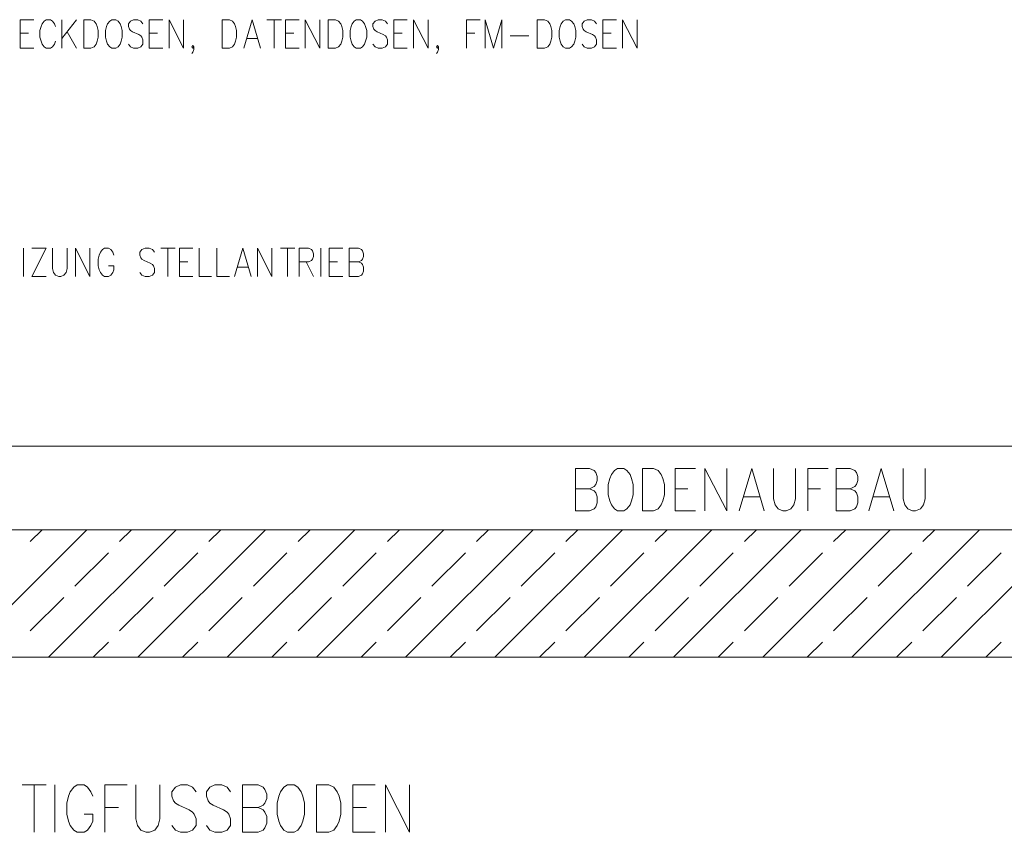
# Model space of a CAD drawing. Extents: x -321 to 526, y -52 to 542.
# Tile 44 of 56: x 413 to 463, y 172 to 213. Entities that reach past the tile are written whole.
import ezdxf

# ---------------------------------------------------------------- set-up
doc = ezdxf.new("R2010")
doc.units = 0
doc.layers.add('E_Montagehöhe', color=7, linetype='Continuous', lineweight=18)
doc.layers.add('X_Geometrie', color=3, linetype='Continuous', lineweight=50, true_color=0x00ff00)

# ---------------------------------------------------------------- blocks, each defined once
blk = doc.blocks.new('Blockreferenz-A07MYS7GRK', base_point=(352.508, 172.211))
at = {"layer": 'E_Montagehöhe', "lineweight": 13}
for p, q in [((413.399, 211.544), (413.399, 212.968)), ((413.399, 212.968), (414.077, 212.968)), ((414.494, 212.764), (414.442, 212.629)), ((414.598, 212.9), (414.494, 212.764)), ((414.703, 212.968), (414.598, 212.9)), ((414.911, 212.968), (414.703, 212.968)), ((415.016, 212.9), (414.911, 212.968)), ((415.12, 212.764), (415.016, 212.9)), ((415.172, 212.629), (415.12, 212.764)), ((415.485, 211.544), (415.485, 212.968)), ((416.215, 212.968), (415.485, 212.019)), ((416.58, 211.544), (416.58, 212.968)), ((416.58, 212.968), (416.945, 212.968)), ((416.945, 212.968), (417.102, 212.9)), ((417.102, 212.9), (417.206, 212.764)), ((417.206, 212.764), (417.258, 212.629)), ((417.78, 212.764), (417.728, 212.629)), ((417.884, 212.9), (417.78, 212.764)), ((417.989, 212.968), (417.884, 212.9)), ((418.197, 212.968), (417.989, 212.968)), ((418.301, 212.9), (418.197, 212.968)), ((418.406, 212.764), (418.301, 212.9)), ((418.458, 212.629), (418.406, 212.764)), ((418.927, 212.9), (418.823, 212.764)), ((418.823, 212.764), (418.823, 212.629)), ((419.084, 212.968), (418.927, 212.9)), ((419.292, 212.968), (419.084, 212.968)), ((419.449, 212.9), (419.292, 212.968)), ((419.553, 212.764), (419.449, 212.9)), ((419.866, 211.544), (419.866, 212.968)), ((419.866, 212.968), (420.544, 212.968)), ((420.857, 211.544), (420.857, 212.968)), ((420.857, 212.968), (421.587, 211.544)), ((421.587, 211.544), (421.587, 212.968)), ((423.517, 211.544), (423.517, 212.968)), ((423.517, 212.968), (423.882, 212.968)), ((423.882, 212.968), (424.038, 212.9)), ((424.038, 212.9), (424.143, 212.764)), ((424.143, 212.764), (424.195, 212.629)), ((424.612, 211.544), (425.029, 212.968)), ((425.029, 212.968), (425.447, 211.544)), ((425.76, 212.968), (426.49, 212.968)), ((426.125, 212.968), (426.125, 211.544)), ((426.698, 211.544), (426.698, 212.968)), ((426.698, 212.968), (427.376, 212.968)), ((427.689, 211.544), (427.689, 212.968)), ((427.689, 212.968), (428.419, 211.544)), ((428.419, 211.544), (428.419, 212.968)), ((428.837, 211.544), (428.837, 212.968)), ((428.837, 212.968), (429.202, 212.968)), ((429.202, 212.968), (429.358, 212.9)), ((429.358, 212.9), (429.463, 212.764)), ((429.463, 212.764), (429.515, 212.629)), ((430.036, 212.764), (429.984, 212.629)), ((430.141, 212.9), (430.036, 212.764)), ((430.245, 212.968), (430.141, 212.9)), ((430.454, 212.968), (430.245, 212.968)), ((430.558, 212.9), (430.454, 212.968)), ((430.662, 212.764), (430.558, 212.9)), ((430.714, 212.629), (430.662, 212.764)), ((431.184, 212.9), (431.079, 212.764)), ((431.079, 212.764), (431.079, 212.629)), ((431.34, 212.968), (431.184, 212.9)), ((431.549, 212.968), (431.34, 212.968)), ((431.705, 212.9), (431.549, 212.968)), ((431.81, 212.764), (431.705, 212.9)), ((432.122, 211.544), (432.122, 212.968)), ((432.122, 212.968), (432.8, 212.968)), ((433.113, 211.544), (433.113, 212.968)), ((433.113, 212.968), (433.844, 211.544)), ((433.844, 211.544), (433.844, 212.968)), ((435.773, 211.544), (435.773, 212.968)), ((435.773, 212.968), (436.451, 212.968)), ((436.712, 211.544), (436.712, 212.968)), ((436.712, 212.968), (437.129, 211.544)), ((437.129, 211.544), (437.547, 212.968)), ((437.547, 212.968), (437.547, 211.544)), ((439.32, 211.544), (439.32, 212.968)), ((439.32, 212.968), (439.685, 212.968)), ((439.685, 212.968), (439.841, 212.9)), ((439.841, 212.9), (439.946, 212.764)), ((439.946, 212.764), (439.998, 212.629)), ((440.519, 212.764), (440.467, 212.629)), ((440.624, 212.9), (440.519, 212.764)), ((440.728, 212.968), (440.624, 212.9)), ((440.937, 212.968), (440.728, 212.968)), ((441.041, 212.9), (440.937, 212.968)), ((441.145, 212.764), (441.041, 212.9)), ((441.197, 212.629), (441.145, 212.764)), ((441.667, 212.9), (441.563, 212.764)), ((441.563, 212.764), (441.563, 212.629)), ((441.823, 212.968), (441.667, 212.9)), ((442.032, 212.968), (441.823, 212.968)), ((442.188, 212.9), (442.032, 212.968)), ((442.293, 212.764), (442.188, 212.9)), ((442.606, 211.544), (442.606, 212.968)), ((442.606, 212.968), (443.284, 212.968)), ((443.597, 211.544), (443.597, 212.968)), ((443.597, 212.968), (444.327, 211.544)), ((444.327, 211.544), (444.327, 212.968)), ((413.399, 212.29), (413.816, 212.29)), ((414.442, 212.629), (414.39, 212.425)), ((414.39, 212.425), (414.39, 212.086)), ((415.746, 212.358), (416.215, 211.544)), ((417.258, 212.629), (417.311, 212.425)), ((417.311, 212.425), (417.311, 212.086)), ((417.728, 212.629), (417.676, 212.425)), ((417.676, 212.425), (417.676, 212.086)), ((418.51, 212.425), (418.458, 212.629)), ((418.51, 212.086), (418.51, 212.425)), ((418.823, 212.629), (418.875, 212.493)), ((418.875, 212.493), (418.927, 212.425)), ((418.927, 212.425), (419.032, 212.358)), ((419.032, 212.358), (419.345, 212.222)), ((419.866, 212.29), (420.283, 212.29)), ((424.195, 212.629), (424.247, 212.425)), ((424.247, 212.425), (424.247, 212.086)), ((426.698, 212.29), (427.116, 212.29)), ((429.515, 212.629), (429.567, 212.425)), ((429.567, 212.425), (429.567, 212.086)), ((429.984, 212.629), (429.932, 212.425)), ((429.932, 212.425), (429.932, 212.086)), ((430.766, 212.425), (430.714, 212.629)), ((430.766, 212.086), (430.766, 212.425)), ((431.079, 212.629), (431.132, 212.493)), ((431.132, 212.493), (431.184, 212.425)), ((431.184, 212.425), (431.288, 212.358)), ((431.288, 212.358), (431.601, 212.222)), ((432.122, 212.29), (432.54, 212.29)), ((435.773, 212.29), (436.191, 212.29)), ((439.998, 212.629), (440.05, 212.425)), ((440.05, 212.425), (440.05, 212.086)), ((440.467, 212.629), (440.415, 212.425)), ((440.415, 212.425), (440.415, 212.086)), ((441.25, 212.425), (441.197, 212.629)), ((441.25, 212.086), (441.25, 212.425)), ((441.563, 212.629), (441.615, 212.493)), ((441.615, 212.493), (441.667, 212.425)), ((441.667, 212.425), (441.771, 212.358)), ((441.771, 212.358), (442.084, 212.222)), ((442.606, 212.29), (443.023, 212.29)), ((414.39, 212.086), (414.442, 211.883)), ((414.442, 211.883), (414.494, 211.747)), ((414.494, 211.747), (414.598, 211.612)), ((415.016, 211.612), (415.12, 211.747)), ((415.12, 211.747), (415.172, 211.883)), ((417.206, 211.747), (417.102, 211.612)), ((417.258, 211.883), (417.206, 211.747)), ((417.311, 212.086), (417.258, 211.883)), ((417.676, 212.086), (417.728, 211.883)), ((417.728, 211.883), (417.78, 211.747)), ((417.78, 211.747), (417.884, 211.612)), ((418.301, 211.612), (418.406, 211.747)), ((418.406, 211.747), (418.458, 211.883)), ((418.458, 211.883), (418.51, 212.086)), ((418.927, 211.612), (418.823, 211.747)), ((419.345, 212.222), (419.449, 212.154)), ((419.449, 212.154), (419.501, 212.086)), ((419.553, 211.747), (419.449, 211.612)), ((419.501, 212.086), (419.553, 211.951)), ((419.553, 211.951), (419.553, 211.747)), ((424.143, 211.747), (424.038, 211.612)), ((424.195, 211.883), (424.143, 211.747)), ((424.247, 212.086), (424.195, 211.883)), ((424.769, 212.019), (425.29, 212.019)), ((429.463, 211.747), (429.358, 211.612)), ((429.515, 211.883), (429.463, 211.747)), ((429.567, 212.086), (429.515, 211.883)), ((429.932, 212.086), (429.984, 211.883)), ((429.984, 211.883), (430.036, 211.747)), ((430.036, 211.747), (430.141, 211.612)), ((430.558, 211.612), (430.662, 211.747)), ((430.662, 211.747), (430.714, 211.883)), ((430.714, 211.883), (430.766, 212.086)), ((431.184, 211.612), (431.079, 211.747)), ((431.601, 212.222), (431.705, 212.154)), ((431.705, 212.154), (431.757, 212.086)), ((431.81, 211.747), (431.705, 211.612)), ((431.757, 212.086), (431.81, 211.951)), ((431.81, 211.951), (431.81, 211.747)), ((437.964, 212.154), (438.903, 212.154)), ((439.946, 211.747), (439.841, 211.612)), ((439.998, 211.883), (439.946, 211.747)), ((440.05, 212.086), (439.998, 211.883)), ((440.415, 212.086), (440.467, 211.883)), ((440.467, 211.883), (440.519, 211.747)), ((440.519, 211.747), (440.624, 211.612)), ((441.041, 211.612), (441.145, 211.747)), ((441.145, 211.747), (441.197, 211.883)), ((441.197, 211.883), (441.25, 212.086)), ((441.667, 211.612), (441.563, 211.747)), ((442.084, 212.222), (442.188, 212.154)), ((442.188, 212.154), (442.241, 212.086)), ((442.293, 211.747), (442.188, 211.612)), ((442.241, 212.086), (442.293, 211.951)), ((442.293, 211.951), (442.293, 211.747)), ((413.399, 211.544), (414.077, 211.544)), ((414.598, 211.612), (414.703, 211.544)), ((414.703, 211.544), (414.911, 211.544)), ((414.911, 211.544), (415.016, 211.612)), ((416.945, 211.544), (416.58, 211.544)), ((417.102, 211.612), (416.945, 211.544)), ((417.884, 211.612), (417.989, 211.544)), ((417.989, 211.544), (418.197, 211.544)), ((418.197, 211.544), (418.301, 211.612)), ((419.084, 211.544), (418.927, 211.612)), ((419.292, 211.544), (419.084, 211.544)), ((419.449, 211.612), (419.292, 211.544)), ((419.866, 211.544), (420.544, 211.544)), ((422.004, 211.612), (422.057, 211.68)), ((422.057, 211.544), (422.004, 211.612)), ((422.057, 211.341), (422.004, 211.273)), ((422.057, 211.68), (422.109, 211.612)), ((422.109, 211.612), (422.057, 211.544)), ((422.109, 211.476), (422.057, 211.341)), ((422.109, 211.612), (422.109, 211.476)), ((423.882, 211.544), (423.517, 211.544)), ((424.038, 211.612), (423.882, 211.544)), ((426.698, 211.544), (427.376, 211.544)), ((429.202, 211.544), (428.837, 211.544)), ((429.358, 211.612), (429.202, 211.544)), ((430.141, 211.612), (430.245, 211.544)), ((430.245, 211.544), (430.454, 211.544)), ((430.454, 211.544), (430.558, 211.612)), ((431.34, 211.544), (431.184, 211.612)), ((431.549, 211.544), (431.34, 211.544)), ((431.705, 211.612), (431.549, 211.544)), ((432.122, 211.544), (432.8, 211.544)), ((434.261, 211.612), (434.313, 211.68)), ((434.313, 211.544), (434.261, 211.612)), ((434.313, 211.341), (434.261, 211.273)), ((434.313, 211.68), (434.365, 211.612)), ((434.365, 211.612), (434.313, 211.544)), ((434.365, 211.476), (434.313, 211.341)), ((434.365, 211.612), (434.365, 211.476)), ((439.685, 211.544), (439.32, 211.544)), ((439.841, 211.612), (439.685, 211.544)), ((440.624, 211.612), (440.728, 211.544)), ((440.728, 211.544), (440.937, 211.544)), ((440.937, 211.544), (441.041, 211.612)), ((441.823, 211.544), (441.667, 211.612)), ((442.032, 211.544), (441.823, 211.544)), ((442.188, 211.612), (442.032, 211.544)), ((442.606, 211.544), (443.284, 211.544)), ((413.555, 200.079), (413.555, 201.503)), ((413.973, 201.503), (414.703, 201.503)), ((414.703, 201.503), (413.973, 200.079)), ((415.016, 201.503), (415.016, 200.486)), ((415.746, 200.486), (415.746, 201.503)), ((416.163, 200.079), (416.163, 201.503)), ((416.163, 201.503), (416.893, 200.079)), ((416.893, 200.079), (416.893, 201.503)), ((417.519, 201.435), (417.415, 201.3)), ((417.623, 201.503), (417.519, 201.435)), ((417.832, 201.503), (417.623, 201.503)), ((417.936, 201.435), (417.832, 201.503)), ((418.041, 201.3), (417.936, 201.435)), ((419.501, 201.435), (419.397, 201.3)), ((419.657, 201.503), (419.501, 201.435)), ((419.866, 201.503), (419.657, 201.503)), ((420.023, 201.435), (419.866, 201.503)), ((420.127, 201.3), (420.023, 201.435)), ((420.44, 201.503), (421.17, 201.503)), ((420.805, 201.503), (420.805, 200.079)), ((421.379, 200.079), (421.379, 201.503)), ((421.379, 201.503), (422.057, 201.503)), ((422.37, 201.503), (422.37, 200.079)), ((423.256, 201.503), (423.256, 200.079)), ((424.143, 200.079), (424.56, 201.503)), ((424.56, 201.503), (424.977, 200.079)), ((425.29, 200.079), (425.29, 201.503)), ((425.29, 201.503), (426.02, 200.079)), ((426.02, 200.079), (426.02, 201.503)), ((426.438, 201.503), (427.168, 201.503)), ((426.803, 201.503), (426.803, 200.079)), ((427.376, 200.079), (427.376, 201.503)), ((427.376, 201.503), (427.846, 201.503)), ((427.846, 201.503), (428.002, 201.435)), ((428.002, 201.435), (428.054, 201.367)), ((428.472, 200.079), (428.472, 201.503)), ((428.889, 200.079), (428.889, 201.503)), ((428.889, 201.503), (429.567, 201.503)), ((429.88, 200.079), (429.88, 201.503)), ((429.88, 201.503), (430.349, 201.503)), ((430.349, 201.503), (430.506, 201.435)), ((430.506, 201.435), (430.558, 201.367)), ((417.363, 201.164), (417.311, 200.961)), ((417.311, 200.961), (417.311, 200.622)), ((417.415, 201.3), (417.363, 201.164)), ((418.093, 201.164), (418.041, 201.3)), ((419.397, 201.3), (419.397, 201.164)), ((419.397, 201.164), (419.449, 201.028)), ((419.449, 201.028), (419.501, 200.961)), ((419.501, 200.961), (419.605, 200.893)), ((419.605, 200.893), (419.918, 200.757)), ((428.002, 200.893), (427.846, 200.825)), ((428.054, 200.961), (428.002, 200.893)), ((428.054, 201.367), (428.107, 201.232)), ((428.107, 201.096), (428.054, 200.961)), ((428.107, 201.232), (428.107, 201.096)), ((430.506, 200.893), (430.349, 200.825)), ((430.558, 200.961), (430.506, 200.893)), ((430.558, 201.367), (430.61, 201.232)), ((430.61, 201.096), (430.558, 200.961)), ((430.61, 201.232), (430.61, 201.096)), ((415.016, 200.486), (415.068, 200.283)), ((415.694, 200.283), (415.746, 200.486)), ((417.311, 200.622), (417.363, 200.418)), ((417.363, 200.418), (417.415, 200.283)), ((418.093, 200.622), (417.832, 200.622)), ((418.041, 200.283), (418.093, 200.418)), ((418.093, 200.418), (418.093, 200.622)), ((419.918, 200.757), (420.023, 200.689)), ((420.023, 200.689), (420.075, 200.622)), ((420.075, 200.622), (420.127, 200.486)), ((420.127, 200.486), (420.127, 200.283)), ((421.379, 200.825), (421.796, 200.825)), ((424.299, 200.554), (424.821, 200.554)), ((427.846, 200.825), (427.376, 200.825)), ((427.741, 200.825), (428.107, 200.079)), ((428.889, 200.825), (429.306, 200.825)), ((429.88, 200.825), (430.349, 200.825)), ((430.349, 200.825), (430.506, 200.757)), ((430.506, 200.757), (430.558, 200.689)), ((430.558, 200.689), (430.61, 200.554)), ((430.61, 200.554), (430.61, 200.35)), ((413.973, 200.079), (414.703, 200.079)), ((415.068, 200.283), (415.172, 200.147)), ((415.172, 200.147), (415.329, 200.079)), ((415.329, 200.079), (415.433, 200.079)), ((415.433, 200.079), (415.589, 200.147)), ((415.589, 200.147), (415.694, 200.283)), ((417.415, 200.283), (417.519, 200.147)), ((417.519, 200.147), (417.623, 200.079)), ((417.623, 200.079), (417.832, 200.079)), ((417.832, 200.079), (417.936, 200.147)), ((417.936, 200.147), (418.041, 200.283)), ((419.501, 200.147), (419.397, 200.283)), ((419.657, 200.079), (419.501, 200.147)), ((419.866, 200.079), (419.657, 200.079)), ((420.023, 200.147), (419.866, 200.079)), ((420.127, 200.283), (420.023, 200.147)), ((421.379, 200.079), (422.057, 200.079)), ((422.37, 200.079), (422.995, 200.079)), ((423.256, 200.079), (423.882, 200.079)), ((428.889, 200.079), (429.567, 200.079)), ((430.349, 200.079), (429.88, 200.079)), ((430.506, 200.147), (430.349, 200.079)), ((430.558, 200.215), (430.506, 200.147)), ((430.61, 200.35), (430.558, 200.215)), ((352.512, 191.572), (464.638, 191.572)), ((441.231, 188.327), (441.231, 190.463)), ((441.231, 190.463), (441.936, 190.463)), ((441.936, 190.463), (442.17, 190.362)), ((442.17, 190.362), (442.248, 190.26)), ((442.248, 190.26), (442.327, 190.056)), ((442.327, 190.056), (442.327, 189.853)), ((443.031, 190.158), (442.953, 189.955)), ((443.187, 190.362), (443.031, 190.158)), ((443.344, 190.463), (443.187, 190.362)), ((443.657, 190.463), (443.344, 190.463)), ((443.813, 190.362), (443.657, 190.463)), ((443.97, 190.158), (443.813, 190.362)), ((444.048, 189.955), (443.97, 190.158)), ((444.595, 188.327), (444.595, 190.463)), ((444.595, 190.463), (445.143, 190.463)), ((445.143, 190.463), (445.378, 190.362)), ((445.378, 190.362), (445.534, 190.158)), ((445.534, 190.158), (445.612, 189.955)), ((446.238, 188.327), (446.238, 190.463)), ((446.238, 190.463), (447.255, 190.463)), ((447.725, 188.327), (447.725, 190.463)), ((447.725, 190.463), (448.82, 188.327)), ((448.82, 188.327), (448.82, 190.463)), ((449.446, 188.327), (450.072, 190.463)), ((450.072, 190.463), (450.698, 188.327)), ((451.167, 190.463), (451.167, 188.938)), ((452.262, 188.938), (452.262, 190.463)), ((452.888, 188.327), (452.888, 190.463)), ((452.888, 190.463), (453.905, 190.463)), ((454.296, 188.327), (454.296, 190.463)), ((454.296, 190.463), (455, 190.463)), ((455, 190.463), (455.235, 190.362)), ((455.235, 190.362), (455.313, 190.26)), ((455.313, 190.26), (455.392, 190.056)), ((455.392, 190.056), (455.392, 189.853)), ((455.939, 188.327), (456.565, 190.463)), ((456.565, 190.463), (457.191, 188.327)), ((457.66, 190.463), (457.66, 188.938)), ((458.756, 188.938), (458.756, 190.463)), ((442.17, 189.548), (441.936, 189.446)), ((442.248, 189.65), (442.17, 189.548)), ((442.327, 189.853), (442.248, 189.65)), ((442.953, 189.955), (442.874, 189.65)), ((442.874, 189.65), (442.874, 189.141)), ((444.126, 189.65), (444.048, 189.955)), ((444.126, 189.141), (444.126, 189.65)), ((445.612, 189.955), (445.691, 189.65)), ((445.691, 189.65), (445.691, 189.141)), ((455.235, 189.548), (455, 189.446)), ((455.313, 189.65), (455.235, 189.548)), ((455.392, 189.853), (455.313, 189.65)), ((441.231, 189.446), (441.936, 189.446)), ((441.936, 189.446), (442.17, 189.345)), ((442.17, 189.345), (442.248, 189.243)), ((442.248, 189.243), (442.327, 189.039)), ((442.874, 189.141), (442.953, 188.836)), ((444.048, 188.836), (444.126, 189.141)), ((445.691, 189.141), (445.612, 188.836)), ((446.238, 189.446), (446.864, 189.446)), ((452.888, 189.446), (453.514, 189.446)), ((454.296, 189.446), (455, 189.446)), ((455, 189.446), (455.235, 189.345)), ((455.235, 189.345), (455.313, 189.243)), ((455.313, 189.243), (455.392, 189.039)), ((442.327, 188.734), (442.248, 188.531)), ((442.327, 189.039), (442.327, 188.734)), ((442.953, 188.836), (443.031, 188.633)), ((443.031, 188.633), (443.187, 188.429)), ((443.813, 188.429), (443.97, 188.633)), ((443.97, 188.633), (444.048, 188.836)), ((445.534, 188.633), (445.378, 188.429)), ((445.612, 188.836), (445.534, 188.633)), ((449.681, 189.039), (450.463, 189.039)), ((451.167, 188.938), (451.245, 188.633)), ((451.245, 188.633), (451.402, 188.429)), ((452.028, 188.429), (452.184, 188.633)), ((452.184, 188.633), (452.262, 188.938)), ((455.392, 188.734), (455.313, 188.531)), ((455.392, 189.039), (455.392, 188.734)), ((456.174, 189.039), (456.956, 189.039)), ((457.66, 188.938), (457.738, 188.633)), ((457.738, 188.633), (457.895, 188.429)), ((458.521, 188.429), (458.677, 188.633)), ((458.677, 188.633), (458.756, 188.938)), ((441.936, 188.327), (441.231, 188.327)), ((442.17, 188.429), (441.936, 188.327)), ((442.248, 188.531), (442.17, 188.429)), ((443.187, 188.429), (443.344, 188.327)), ((443.344, 188.327), (443.657, 188.327)), ((443.657, 188.327), (443.813, 188.429)), ((445.143, 188.327), (444.595, 188.327)), ((445.378, 188.429), (445.143, 188.327)), ((446.238, 188.327), (447.255, 188.327)), ((451.402, 188.429), (451.636, 188.327)), ((451.636, 188.327), (451.793, 188.327)), ((451.793, 188.327), (452.028, 188.429)), ((455, 188.327), (454.296, 188.327)), ((455.235, 188.429), (455, 188.327)), ((455.313, 188.531), (455.235, 188.429)), ((457.895, 188.429), (458.13, 188.327)), ((458.13, 188.327), (458.286, 188.327)), ((458.286, 188.327), (458.521, 188.429)), ((352.508, 187.389), (464.457, 187.389)), ((410.346, 180.992), (416.743, 187.389)), ((413.904, 186.788), (414.506, 187.389)), ((414.821, 180.992), (421.218, 187.389)), ((418.379, 186.788), (418.98, 187.389)), ((419.295, 180.992), (425.692, 187.389)), ((422.854, 186.788), (423.455, 187.389)), ((423.77, 180.992), (430.167, 187.389)), ((427.328, 186.788), (427.93, 187.389)), ((428.245, 180.992), (434.642, 187.389)), ((431.803, 186.788), (432.404, 187.389)), ((432.719, 180.992), (439.116, 187.389)), ((436.278, 186.788), (436.879, 187.389)), ((437.194, 180.992), (443.591, 187.389)), ((440.752, 186.788), (441.354, 187.389)), ((441.668, 180.992), (448.066, 187.389)), ((445.227, 186.788), (445.828, 187.389)), ((446.143, 180.992), (452.54, 187.389)), ((449.702, 186.788), (450.303, 187.389)), ((450.618, 180.992), (457.015, 187.389)), ((454.176, 186.788), (454.778, 187.389)), ((455.092, 180.992), (461.49, 187.389)), ((458.651, 186.788), (459.252, 187.389)), ((416.142, 184.55), (417.82, 186.228)), ((420.616, 184.55), (422.294, 186.228)), ((425.091, 184.55), (426.769, 186.228)), ((429.566, 184.55), (431.244, 186.228)), ((434.04, 184.55), (435.718, 186.228)), ((438.515, 184.55), (440.193, 186.228)), ((442.99, 184.55), (444.668, 186.228)), ((447.464, 184.55), (449.142, 186.228)), ((451.939, 184.55), (453.617, 186.228)), ((456.414, 184.55), (458.092, 186.228)), ((460.888, 184.55), (462.566, 186.228)), ((459.567, 180.992), (464.457, 185.881)), ((413.904, 182.313), (415.582, 183.991)), ((418.379, 182.313), (420.057, 183.991)), ((422.854, 182.313), (424.532, 183.991)), ((427.328, 182.313), (429.006, 183.991)), ((431.803, 182.313), (433.481, 183.991)), ((436.278, 182.313), (437.956, 183.991)), ((440.752, 182.313), (442.43, 183.991)), ((445.227, 182.313), (446.905, 183.991)), ((449.702, 182.313), (451.38, 183.991)), ((454.176, 182.313), (455.854, 183.991)), ((458.651, 182.313), (460.329, 183.991)), ((417.058, 180.992), (417.82, 181.754)), ((421.533, 180.992), (422.294, 181.754)), ((426.007, 180.992), (426.769, 181.754)), ((430.482, 180.992), (431.244, 181.754)), ((434.957, 180.992), (435.718, 181.754)), ((439.431, 180.992), (440.193, 181.754)), ((443.906, 180.992), (444.668, 181.754)), ((448.38, 180.992), (449.142, 181.754)), ((452.855, 180.992), (453.617, 181.754)), ((457.33, 180.992), (458.092, 181.754)), ((461.804, 180.992), (462.566, 181.754)), ((352.508, 180.992), (464.457, 180.992)), ((413.492, 174.584), (414.7, 174.584)), ((414.096, 174.584), (414.096, 172.211)), ((415.132, 174.584), (415.132, 172.211)), ((415.909, 174.245), (415.823, 174.019)), ((416.082, 174.471), (415.909, 174.245)), ((416.255, 174.584), (416.082, 174.471)), ((416.6, 174.584), (416.255, 174.584)), ((416.773, 174.471), (416.6, 174.584)), ((416.945, 174.245), (416.773, 174.471)), ((417.032, 174.019), (416.945, 174.245)), ((417.636, 174.584), (417.636, 172.211)), ((417.636, 174.584), (418.759, 174.584)), ((419.19, 174.584), (419.19, 172.889)), ((420.399, 172.889), (420.399, 174.584)), ((421.176, 174.471), (421.004, 174.245)), ((421.004, 174.245), (421.004, 174.019)), ((421.435, 174.584), (421.176, 174.471)), ((421.781, 174.584), (421.435, 174.584)), ((422.04, 174.471), (421.781, 174.584)), ((422.212, 174.245), (422.04, 174.471)), ((422.903, 174.471), (422.731, 174.245)), ((422.731, 174.245), (422.731, 174.019)), ((423.162, 174.584), (422.903, 174.471)), ((423.508, 174.584), (423.162, 174.584)), ((423.767, 174.471), (423.508, 174.584)), ((423.939, 174.245), (423.767, 174.471)), ((424.544, 174.584), (424.544, 172.211)), ((424.544, 174.584), (425.321, 174.584)), ((425.321, 174.584), (425.58, 174.471)), ((425.58, 174.471), (425.666, 174.358)), ((425.666, 174.358), (425.753, 174.132)), ((426.443, 174.245), (426.357, 174.019)), ((426.616, 174.471), (426.443, 174.245)), ((426.789, 174.584), (426.616, 174.471)), ((427.134, 174.584), (426.789, 174.584)), ((427.307, 174.471), (427.134, 174.584)), ((427.479, 174.245), (427.307, 174.471)), ((427.566, 174.019), (427.479, 174.245)), ((428.257, 174.584), (428.257, 172.211)), ((428.257, 174.584), (428.861, 174.584)), ((428.861, 174.584), (429.12, 174.471)), ((429.12, 174.471), (429.293, 174.245)), ((429.293, 174.245), (429.379, 174.019)), ((430.07, 174.584), (430.07, 172.211)), ((430.07, 174.584), (431.192, 174.584)), ((431.71, 174.584), (431.71, 172.211)), ((431.71, 174.584), (432.919, 172.211)), ((432.919, 174.584), (432.919, 172.211)), ((415.823, 174.019), (415.737, 173.68)), ((421.004, 174.019), (421.09, 173.793)), ((421.09, 173.793), (421.176, 173.68)), ((422.731, 174.019), (422.817, 173.793)), ((422.817, 173.793), (422.903, 173.68)), ((425.753, 173.906), (425.666, 173.68)), ((425.753, 174.132), (425.753, 173.906)), ((426.357, 174.019), (426.271, 173.68)), ((427.652, 173.68), (427.566, 174.019)), ((429.379, 174.019), (429.465, 173.68)), ((415.737, 173.68), (415.737, 173.115)), ((417.636, 173.454), (418.327, 173.454)), ((421.176, 173.68), (421.349, 173.567)), ((421.349, 173.567), (421.867, 173.341)), ((421.867, 173.341), (422.04, 173.228)), ((422.903, 173.68), (423.076, 173.567)), ((423.076, 173.567), (423.594, 173.341)), ((423.594, 173.341), (423.767, 173.228)), ((424.544, 173.454), (425.321, 173.454)), ((425.58, 173.567), (425.321, 173.454)), ((425.321, 173.454), (425.58, 173.341)), ((425.666, 173.68), (425.58, 173.567)), ((425.58, 173.341), (425.666, 173.228)), ((426.271, 173.68), (426.271, 173.115)), ((427.652, 173.115), (427.652, 173.68)), ((429.465, 173.68), (429.465, 173.115)), ((430.07, 173.454), (430.761, 173.454)), ((415.737, 173.115), (415.823, 172.776)), ((415.823, 172.776), (415.909, 172.55)), ((416.6, 173.115), (417.032, 173.115)), ((416.945, 172.55), (417.032, 172.776)), ((417.032, 172.776), (417.032, 173.115)), ((419.19, 172.889), (419.277, 172.55)), ((420.313, 172.55), (420.399, 172.889)), ((422.04, 173.228), (422.126, 173.115)), ((422.126, 173.115), (422.212, 172.889)), ((422.212, 172.889), (422.212, 172.55)), ((423.767, 173.228), (423.853, 173.115)), ((423.853, 173.115), (423.939, 172.889)), ((423.939, 172.889), (423.939, 172.55)), ((425.666, 173.228), (425.753, 173.002)), ((425.753, 173.002), (425.753, 172.663)), ((426.271, 173.115), (426.357, 172.776)), ((426.357, 172.776), (426.443, 172.55)), ((427.479, 172.55), (427.566, 172.776)), ((427.566, 172.776), (427.652, 173.115)), ((429.379, 172.776), (429.293, 172.55)), ((429.465, 173.115), (429.379, 172.776)), ((415.909, 172.55), (416.082, 172.324)), ((416.082, 172.324), (416.255, 172.211)), ((416.6, 172.211), (416.773, 172.324)), ((416.773, 172.324), (416.945, 172.55)), ((419.277, 172.55), (419.449, 172.324)), ((419.449, 172.324), (419.708, 172.211)), ((419.881, 172.211), (420.14, 172.324)), ((420.14, 172.324), (420.313, 172.55)), ((421.176, 172.324), (421.004, 172.55)), ((421.435, 172.211), (421.176, 172.324)), ((422.04, 172.324), (421.781, 172.211)), ((422.212, 172.55), (422.04, 172.324)), ((422.903, 172.324), (422.731, 172.55)), ((423.162, 172.211), (422.903, 172.324)), ((423.767, 172.324), (423.508, 172.211)), ((423.939, 172.55), (423.767, 172.324)), ((425.58, 172.324), (425.321, 172.211)), ((425.666, 172.437), (425.58, 172.324)), ((425.753, 172.663), (425.666, 172.437)), ((426.443, 172.55), (426.616, 172.324)), ((426.616, 172.324), (426.789, 172.211)), ((427.134, 172.211), (427.307, 172.324)), ((427.307, 172.324), (427.479, 172.55)), ((429.12, 172.324), (428.861, 172.211)), ((429.293, 172.55), (429.12, 172.324)), ((416.255, 172.211), (416.6, 172.211)), ((419.708, 172.211), (419.881, 172.211)), ((421.781, 172.211), (421.435, 172.211)), ((423.508, 172.211), (423.162, 172.211)), ((425.321, 172.211), (424.544, 172.211)), ((426.789, 172.211), (427.134, 172.211)), ((428.861, 172.211), (428.257, 172.211)), ((430.07, 172.211), (431.192, 172.211))]:
    blk.add_line(p, q, dxfattribs=at)
at = {"layer": 'E_Montagehöhe'}
blk.add_line((352.508, 180.992), (458.652, 180.992), dxfattribs=at)

msp = doc.modelspace()

# ---------------------------------------------------------------- block references
at = {"layer": 'X_Geometrie', "ltscale": 0.5}
msp.add_blockref('Blockreferenz-A07MYS7GRK', (352.508, 172.211), dxfattribs=at)

doc.saveas('drawing.dxf')
